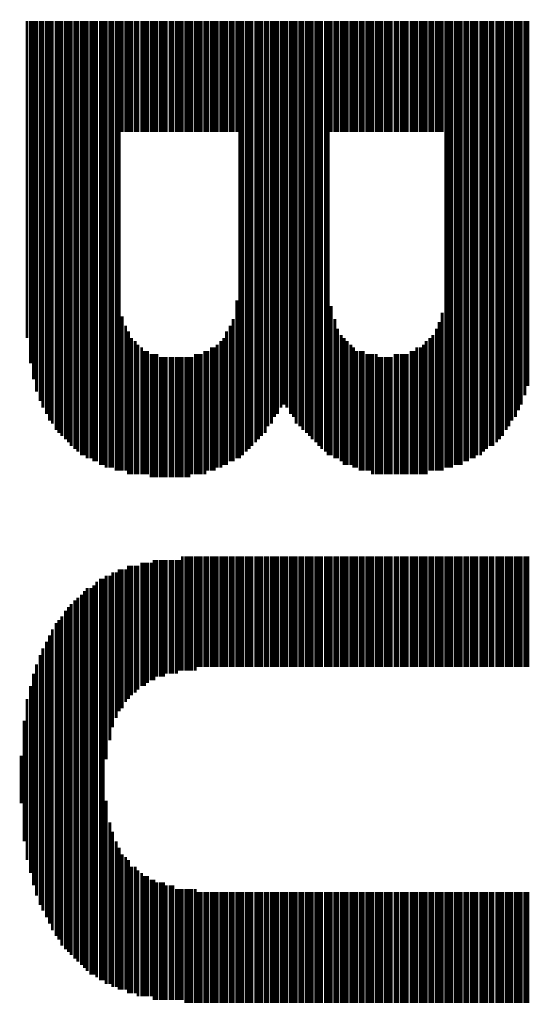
# Model space of a CAD drawing. Extents: x -3.7 to 63.4, y -6.5 to 53.7.
# Tile 62 of 74: x 57.6 to 59.4, y 34.5 to 37.9. Entities that reach past the tile are written whole.
import ezdxf

# ---------------------------------------------------------------- set-up
doc = ezdxf.new("R2010")
doc.units = 0
doc.layers.add('PI_5_CLICK_SHIELD_V100A_GTO', color=11, linetype='CONTINUOUS')

msp = doc.modelspace()

# ---------------------------------------------------------------- linework, layer by layer
at = {"layer": 'PI_5_CLICK_SHIELD_V100A_GTO', "const_width": 0.01016}
for points in [[(57.62244, 36.80714), (57.62244, 37.91712)], [(57.63514, 36.71824), (57.63514, 37.91712)], [(57.6453, 36.66236), (57.6453, 37.91712)], [(57.65546, 36.61918), (57.65546, 37.91712)], [(57.66816, 36.58616), (57.66816, 37.91712)], [(57.67832, 36.5633), (57.67832, 37.91712)], [(57.69102, 36.54044), (57.69102, 37.91712)], [(57.70118, 36.51758), (57.70118, 37.91712)], [(57.71134, 36.50742), (57.71134, 37.91712)], [(57.72404, 36.48456), (57.72404, 37.91712)], [(57.7342, 36.4744), (57.7342, 37.91712)], [(57.74436, 36.46424), (57.74436, 37.91712)], [(57.75706, 36.45154), (57.75706, 37.91712)], [(57.76722, 36.44138), (57.76722, 37.91712)], [(57.77738, 36.42868), (57.77738, 37.91712)], [(57.79008, 36.41852), (57.79008, 37.91712)], [(57.80024, 36.40836), (57.80024, 37.91712)], [(57.81294, 36.39566), (57.81294, 37.91712)], [(57.8231, 36.39566), (57.8231, 37.91712)], [(57.83326, 36.3855), (57.83326, 37.91712)], [(57.84596, 36.3855), (57.84596, 37.91712)], [(57.85612, 36.37534), (57.85612, 37.91712)], [(57.86628, 36.37534), (57.86628, 37.91712)], [(57.87898, 36.36264), (57.87898, 37.91712)], [(57.88914, 36.36264), (57.88914, 37.91712)], [(57.8993, 36.35248), (57.8993, 37.91712)], [(57.912, 36.35248), (57.912, 37.91712)], [(57.92216, 36.35248), (57.92216, 37.91712)], [(57.93486, 36.34232), (57.93486, 37.91712)], [(57.94502, 36.34232), (57.94502, 37.91712)], [(57.95518, 37.5285), (57.95518, 37.91712)], [(57.96788, 37.5285), (57.96788, 37.91712)], [(57.97804, 37.5285), (57.97804, 37.91712)], [(57.9882, 37.5285), (57.9882, 37.91712)], [(58.0009, 37.5285), (58.0009, 37.91712)], [(58.01106, 37.5285), (58.01106, 37.91712)], [(58.02376, 37.5285), (58.02376, 37.91712)], [(58.03392, 37.5285), (58.03392, 37.91712)], [(58.04408, 37.5285), (58.04408, 37.91712)], [(58.05678, 37.5285), (58.05678, 37.91712)], [(58.06694, 37.5285), (58.06694, 37.91712)], [(58.0771, 37.5285), (58.0771, 37.91712)], [(58.0898, 37.5285), (58.0898, 37.91712)], [(58.09996, 37.5285), (58.09996, 37.91712)], [(58.11012, 37.5285), (58.11012, 37.91712)], [(58.12282, 37.5285), (58.12282, 37.91712)], [(58.13298, 37.5285), (58.13298, 37.91712)], [(58.14568, 37.5285), (58.14568, 37.91712)], [(58.15584, 37.5285), (58.15584, 37.91712)], [(58.166, 37.5285), (58.166, 37.91712)], [(58.1787, 37.5285), (58.1787, 37.91712)], [(58.18886, 37.5285), (58.18886, 37.91712)], [(58.19902, 37.5285), (58.19902, 37.91712)], [(58.21172, 37.5285), (58.21172, 37.91712)], [(58.22188, 37.5285), (58.22188, 37.91712)], [(58.23204, 37.5285), (58.23204, 37.91712)], [(58.24474, 37.5285), (58.24474, 37.91712)], [(58.2549, 37.5285), (58.2549, 37.91712)], [(58.2676, 37.5285), (58.2676, 37.91712)], [(58.27776, 37.5285), (58.27776, 37.91712)], [(58.28792, 37.5285), (58.28792, 37.91712)], [(58.30062, 37.5285), (58.30062, 37.91712)], [(58.31078, 37.5285), (58.31078, 37.91712)], [(58.32094, 37.5285), (58.32094, 37.91712)], [(58.33364, 37.5285), (58.33364, 37.91712)], [(58.3438, 37.5285), (58.3438, 37.91712)], [(58.3565, 37.5285), (58.3565, 37.91712)], [(58.36666, 36.3855), (58.36666, 37.91712)], [(58.37682, 36.39566), (58.37682, 37.91712)], [(58.38952, 36.40836), (58.38952, 37.91712)], [(58.39968, 36.41852), (58.39968, 37.91712)], [(58.40984, 36.42868), (58.40984, 37.91712)], [(58.42254, 36.44138), (58.42254, 37.91712)], [(58.4327, 36.45154), (58.4327, 37.91712)], [(58.44286, 36.46424), (58.44286, 37.91712)], [(58.45556, 36.4744), (58.45556, 37.91712)], [(58.46572, 36.49726), (58.46572, 37.91712)], [(58.47842, 36.50742), (58.47842, 37.91712)], [(58.48858, 36.53028), (58.48858, 37.91712)], [(58.49874, 36.54044), (58.49874, 37.91712)], [(58.51144, 36.5633), (58.51144, 37.91712)], [(58.5216, 36.57346), (58.5216, 37.91712)], [(58.53176, 36.5633), (58.53176, 37.91712)], [(58.54446, 36.54044), (58.54446, 37.91712)], [(58.55462, 36.53028), (58.55462, 37.91712)], [(58.56478, 36.50742), (58.56478, 37.91712)], [(58.57748, 36.49726), (58.57748, 37.91712)], [(58.58764, 36.48456), (58.58764, 37.91712)], [(58.60034, 36.4744), (58.60034, 37.91712)], [(58.6105, 36.46424), (58.6105, 37.91712)], [(58.62066, 36.45154), (58.62066, 37.91712)], [(58.63336, 36.44138), (58.63336, 37.91712)], [(58.64352, 36.42868), (58.64352, 37.91712)], [(58.65368, 36.41852), (58.65368, 37.91712)], [(58.66638, 36.40836), (58.66638, 37.91712)], [(58.67654, 36.39566), (58.67654, 37.91712)], [(58.6867, 37.5285), (58.6867, 37.91712)], [(58.6994, 37.5285), (58.6994, 37.91712)], [(58.70956, 37.5285), (58.70956, 37.91712)], [(58.72226, 37.5285), (58.72226, 37.91712)], [(58.73242, 37.5285), (58.73242, 37.91712)], [(58.74258, 37.5285), (58.74258, 37.91712)], [(58.75528, 37.5285), (58.75528, 37.91712)], [(58.76544, 37.5285), (58.76544, 37.91712)], [(58.7756, 37.5285), (58.7756, 37.91712)], [(58.7883, 37.5285), (58.7883, 37.91712)], [(58.79846, 37.5285), (58.79846, 37.91712)], [(58.81116, 37.5285), (58.81116, 37.91712)], [(58.82132, 37.5285), (58.82132, 37.91712)], [(58.83148, 37.5285), (58.83148, 37.91712)], [(58.84418, 37.5285), (58.84418, 37.91712)], [(58.85434, 37.5285), (58.85434, 37.91712)], [(58.8645, 37.5285), (58.8645, 37.91712)], [(58.8772, 37.5285), (58.8772, 37.91712)], [(58.88736, 37.5285), (58.88736, 37.91712)], [(58.89752, 37.5285), (58.89752, 37.91712)], [(58.91022, 37.5285), (58.91022, 37.91712)], [(58.92038, 37.5285), (58.92038, 37.91712)], [(58.93308, 37.5285), (58.93308, 37.91712)], [(58.94324, 37.5285), (58.94324, 37.91712)], [(58.9534, 37.5285), (58.9534, 37.91712)], [(58.9661, 37.5285), (58.9661, 37.91712)], [(58.97626, 37.5285), (58.97626, 37.91712)], [(58.98642, 37.5285), (58.98642, 37.91712)], [(58.99912, 37.5285), (58.99912, 37.91712)], [(59.00928, 37.5285), (59.00928, 37.91712)], [(59.01944, 37.5285), (59.01944, 37.91712)], [(59.03214, 37.5285), (59.03214, 37.91712)], [(59.0423, 37.5285), (59.0423, 37.91712)], [(59.055, 37.5285), (59.055, 37.91712)], [(59.06516, 37.5285), (59.06516, 37.91712)], [(59.07532, 37.5285), (59.07532, 37.91712)], [(59.08802, 36.35248), (59.08802, 37.91712)], [(59.09818, 36.35248), (59.09818, 37.91712)], [(59.10834, 36.35248), (59.10834, 37.91712)], [(59.12104, 36.36264), (59.12104, 37.91712)], [(59.1312, 36.36264), (59.1312, 37.91712)], [(59.14136, 36.36264), (59.14136, 37.91712)], [(59.15406, 36.37534), (59.15406, 37.91712)], [(59.16422, 36.37534), (59.16422, 37.91712)], [(59.17692, 36.3855), (59.17692, 37.91712)], [(59.18708, 36.3855), (59.18708, 37.91712)], [(59.19724, 36.39566), (59.19724, 37.91712)], [(59.20994, 36.39566), (59.20994, 37.91712)], [(59.2201, 36.40836), (59.2201, 37.91712)], [(59.23026, 36.41852), (59.23026, 37.91712)], [(59.24296, 36.42868), (59.24296, 37.91712)], [(59.25312, 36.42868), (59.25312, 37.91712)], [(59.26582, 36.44138), (59.26582, 37.91712)], [(59.27598, 36.45154), (59.27598, 37.91712)], [(59.28614, 36.46424), (59.28614, 37.91712)], [(59.29884, 36.48456), (59.29884, 37.91712)], [(59.309, 36.49726), (59.309, 37.91712)], [(59.31916, 36.51758), (59.31916, 37.91712)], [(59.33186, 36.53028), (59.33186, 37.91712)], [(59.34202, 36.55314), (59.34202, 37.91712)], [(59.35218, 36.57346), (59.35218, 37.91712)], [(59.36488, 36.60648), (59.36488, 37.91712)], [(59.37504, 36.6395), (59.37504, 37.91712)], [(58.3565, 36.3855), (58.3565, 36.93922)], [(58.6867, 36.39566), (58.6867, 36.9189)], [(57.95518, 36.34232), (57.95518, 36.88334)], [(58.3438, 36.37534), (58.3438, 36.87318)], [(58.6994, 36.3855), (58.6994, 36.87318)], [(59.07532, 36.34232), (59.07532, 36.89604)], [(57.96788, 36.34232), (57.96788, 36.85032)], [(58.33364, 36.37534), (58.33364, 36.85032)], [(58.70956, 36.3855), (58.70956, 36.84016)], [(59.055, 36.34232), (59.055, 36.84016)], [(59.06516, 36.34232), (59.06516, 36.86302)], [(57.97804, 36.32962), (57.97804, 36.83)], [(57.9882, 36.32962), (57.9882, 36.80714)], [(58.31078, 36.36264), (58.31078, 36.80714)], [(58.32094, 36.36264), (58.32094, 36.83)], [(58.72226, 36.37534), (58.72226, 36.8173)], [(58.73242, 36.36264), (58.73242, 36.80714)], [(59.03214, 36.34232), (59.03214, 36.80714)], [(59.0423, 36.34232), (59.0423, 36.8173)], [(58.0009, 36.32962), (58.0009, 36.79698)], [(58.01106, 36.32962), (58.01106, 36.78428)], [(58.02376, 36.32962), (58.02376, 36.77412)], [(58.2676, 36.34232), (58.2676, 36.77412)], [(58.27776, 36.34232), (58.27776, 36.77412)], [(58.28792, 36.35248), (58.28792, 36.78428)], [(58.30062, 36.35248), (58.30062, 36.79698)], [(58.74258, 36.36264), (58.74258, 36.79698)], [(58.75528, 36.36264), (58.75528, 36.78428)], [(58.76544, 36.35248), (58.76544, 36.77412)], [(58.98642, 36.32962), (58.98642, 36.77412)], [(58.99912, 36.32962), (58.99912, 36.77412)], [(59.00928, 36.32962), (59.00928, 36.78428)], [(59.01944, 36.32962), (59.01944, 36.79698)], [(58.03392, 36.32962), (58.03392, 36.76142)], [(58.04408, 36.32962), (58.04408, 36.76142)], [(58.05678, 36.31946), (58.05678, 36.75126)], [(58.06694, 36.31946), (58.06694, 36.75126)], [(58.0771, 36.31946), (58.0771, 36.75126)], [(58.0898, 36.31946), (58.0898, 36.7411)], [(58.09996, 36.31946), (58.09996, 36.7411)], [(58.11012, 36.31946), (58.11012, 36.7411)], [(58.12282, 36.31946), (58.12282, 36.7411)], [(58.13298, 36.31946), (58.13298, 36.7411)], [(58.14568, 36.31946), (58.14568, 36.7411)], [(58.15584, 36.31946), (58.15584, 36.7411)], [(58.166, 36.31946), (58.166, 36.7411)], [(58.1787, 36.31946), (58.1787, 36.7411)], [(58.18886, 36.31946), (58.18886, 36.7411)], [(58.19902, 36.32962), (58.19902, 36.7411)], [(58.21172, 36.32962), (58.21172, 36.75126)], [(58.22188, 36.32962), (58.22188, 36.75126)], [(58.23204, 36.32962), (58.23204, 36.75126)], [(58.24474, 36.32962), (58.24474, 36.76142)], [(58.2549, 36.34232), (58.2549, 36.76142)], [(58.7756, 36.35248), (58.7756, 36.76142)], [(58.7883, 36.34232), (58.7883, 36.76142)], [(58.79846, 36.34232), (58.79846, 36.76142)], [(58.81116, 36.34232), (58.81116, 36.75126)], [(58.82132, 36.34232), (58.82132, 36.75126)], [(58.83148, 36.32962), (58.83148, 36.75126)], [(58.84418, 36.32962), (58.84418, 36.75126)], [(58.85434, 36.32962), (58.85434, 36.7411)], [(58.8645, 36.32962), (58.8645, 36.7411)], [(58.8772, 36.32962), (58.8772, 36.7411)], [(58.88736, 36.32962), (58.88736, 36.7411)], [(58.89752, 36.32962), (58.89752, 36.7411)], [(58.91022, 36.32962), (58.91022, 36.75126)], [(58.92038, 36.32962), (58.92038, 36.75126)], [(58.93308, 36.32962), (58.93308, 36.75126)], [(58.94324, 36.32962), (58.94324, 36.75126)], [(58.9534, 36.32962), (58.9534, 36.75126)], [(58.9661, 36.32962), (58.9661, 36.76142)], [(58.97626, 36.32962), (58.97626, 36.76142)], [(58.166, 35.64128), (58.166, 36.0426)], [(58.1787, 35.64128), (58.1787, 36.0426)], [(58.18886, 35.64128), (58.18886, 36.0426)], [(58.19902, 35.64128), (58.19902, 36.0426)], [(58.21172, 35.64128), (58.21172, 36.0426)], [(58.22188, 35.65398), (58.22188, 36.0426)], [(58.23204, 35.65398), (58.23204, 36.0426)], [(58.24474, 35.65398), (58.24474, 36.0426)], [(58.2549, 35.65398), (58.2549, 36.0426)], [(58.2676, 35.65398), (58.2676, 36.0426)], [(58.27776, 35.65398), (58.27776, 36.0426)], [(58.28792, 35.65398), (58.28792, 36.0426)], [(58.30062, 35.65398), (58.30062, 36.0426)], [(58.31078, 35.65398), (58.31078, 36.0426)], [(58.32094, 35.65398), (58.32094, 36.0426)], [(58.33364, 35.65398), (58.33364, 36.0426)], [(58.3438, 35.65398), (58.3438, 36.0426)], [(58.3565, 35.65398), (58.3565, 36.0426)], [(58.36666, 35.65398), (58.36666, 36.0426)], [(58.37682, 35.65398), (58.37682, 36.0426)], [(58.38952, 35.65398), (58.38952, 36.0426)], [(58.39968, 35.65398), (58.39968, 36.0426)], [(58.40984, 35.65398), (58.40984, 36.0426)], [(58.42254, 35.65398), (58.42254, 36.0426)], [(58.4327, 35.65398), (58.4327, 36.0426)], [(58.44286, 35.65398), (58.44286, 36.0426)], [(58.45556, 35.65398), (58.45556, 36.0426)], [(58.46572, 35.65398), (58.46572, 36.0426)], [(58.47842, 35.65398), (58.47842, 36.0426)], [(58.48858, 35.65398), (58.48858, 36.0426)], [(58.49874, 35.65398), (58.49874, 36.0426)], [(58.51144, 35.65398), (58.51144, 36.0426)], [(58.5216, 35.65398), (58.5216, 36.0426)], [(58.53176, 35.65398), (58.53176, 36.0426)], [(58.54446, 35.65398), (58.54446, 36.0426)], [(58.55462, 35.65398), (58.55462, 36.0426)], [(58.56478, 35.65398), (58.56478, 36.0426)], [(58.57748, 35.65398), (58.57748, 36.0426)], [(58.58764, 35.65398), (58.58764, 36.0426)], [(58.60034, 35.65398), (58.60034, 36.0426)], [(58.6105, 35.65398), (58.6105, 36.0426)], [(58.62066, 35.65398), (58.62066, 36.0426)], [(58.63336, 35.65398), (58.63336, 36.0426)], [(58.64352, 35.65398), (58.64352, 36.0426)], [(58.65368, 35.65398), (58.65368, 36.0426)], [(58.66638, 35.65398), (58.66638, 36.0426)], [(58.67654, 35.65398), (58.67654, 36.0426)], [(58.6867, 35.65398), (58.6867, 36.0426)], [(58.6994, 35.65398), (58.6994, 36.0426)], [(58.70956, 35.65398), (58.70956, 36.0426)], [(58.72226, 35.65398), (58.72226, 36.0426)], [(58.73242, 35.65398), (58.73242, 36.0426)], [(58.74258, 35.65398), (58.74258, 36.0426)], [(58.75528, 35.65398), (58.75528, 36.0426)], [(58.76544, 35.65398), (58.76544, 36.0426)], [(58.7756, 35.65398), (58.7756, 36.0426)], [(58.7883, 35.65398), (58.7883, 36.0426)], [(58.79846, 35.65398), (58.79846, 36.0426)], [(58.81116, 35.65398), (58.81116, 36.0426)], [(58.82132, 35.65398), (58.82132, 36.0426)], [(58.83148, 35.65398), (58.83148, 36.0426)], [(58.84418, 35.65398), (58.84418, 36.0426)], [(58.85434, 35.65398), (58.85434, 36.0426)], [(58.8645, 35.65398), (58.8645, 36.0426)], [(58.8772, 35.65398), (58.8772, 36.0426)], [(58.88736, 35.65398), (58.88736, 36.0426)], [(58.89752, 35.65398), (58.89752, 36.0426)], [(58.91022, 35.65398), (58.91022, 36.0426)], [(58.92038, 35.65398), (58.92038, 36.0426)], [(58.93308, 35.65398), (58.93308, 36.0426)], [(58.94324, 35.65398), (58.94324, 36.0426)], [(58.9534, 35.65398), (58.9534, 36.0426)], [(58.9661, 35.65398), (58.9661, 36.0426)], [(58.97626, 35.65398), (58.97626, 36.0426)], [(58.98642, 35.65398), (58.98642, 36.0426)], [(58.99912, 35.65398), (58.99912, 36.0426)], [(59.00928, 35.65398), (59.00928, 36.0426)], [(59.01944, 35.65398), (59.01944, 36.0426)], [(59.03214, 35.65398), (59.03214, 36.0426)], [(59.0423, 35.65398), (59.0423, 36.0426)], [(59.055, 35.65398), (59.055, 36.0426)], [(59.06516, 35.65398), (59.06516, 36.0426)], [(59.07532, 35.65398), (59.07532, 36.0426)], [(59.08802, 35.65398), (59.08802, 36.0426)], [(59.09818, 35.65398), (59.09818, 36.0426)], [(59.10834, 35.65398), (59.10834, 36.0426)], [(59.12104, 35.65398), (59.12104, 36.0426)], [(59.1312, 35.65398), (59.1312, 36.0426)], [(59.14136, 35.65398), (59.14136, 36.0426)], [(59.15406, 35.65398), (59.15406, 36.0426)], [(59.16422, 35.65398), (59.16422, 36.0426)], [(59.17692, 35.65398), (59.17692, 36.0426)], [(59.18708, 35.65398), (59.18708, 36.0426)], [(59.19724, 35.65398), (59.19724, 36.0426)], [(59.20994, 35.65398), (59.20994, 36.0426)], [(59.2201, 35.65398), (59.2201, 36.0426)], [(59.23026, 35.65398), (59.23026, 36.0426)], [(59.24296, 35.65398), (59.24296, 36.0426)], [(59.25312, 35.65398), (59.25312, 36.0426)], [(59.26582, 35.65398), (59.26582, 36.0426)], [(59.27598, 35.65398), (59.27598, 36.0426)], [(59.28614, 35.65398), (59.28614, 36.0426)], [(59.29884, 35.65398), (59.29884, 36.0426)], [(59.309, 35.65398), (59.309, 36.0426)], [(59.31916, 35.65398), (59.31916, 36.0426)], [(59.33186, 35.65398), (59.33186, 36.0426)], [(59.34202, 35.65398), (59.34202, 36.0426)], [(59.35218, 35.65398), (59.35218, 36.0426)], [(59.36488, 35.65398), (59.36488, 36.0426)], [(59.37504, 35.65398), (59.37504, 36.0426)], [(57.97804, 35.54222), (57.97804, 36.00958)], [(57.9882, 35.55492), (57.9882, 36.00958)], [(58.0009, 35.56508), (58.0009, 36.00958)], [(58.01106, 35.57524), (58.01106, 36.00958)], [(58.02376, 35.58794), (58.02376, 36.01974)], [(58.03392, 35.58794), (58.03392, 36.01974)], [(58.04408, 35.5981), (58.04408, 36.01974)], [(58.05678, 35.60826), (58.05678, 36.01974)], [(58.06694, 35.60826), (58.06694, 36.0299)], [(58.0771, 35.62096), (58.0771, 36.0299)], [(58.0898, 35.62096), (58.0898, 36.0299)], [(58.09996, 35.62096), (58.09996, 36.0299)], [(58.11012, 35.63112), (58.11012, 36.0299)], [(58.12282, 35.63112), (58.12282, 36.0299)], [(58.13298, 35.63112), (58.13298, 36.0299)], [(58.14568, 35.63112), (58.14568, 36.0299)], [(58.15584, 35.64128), (58.15584, 36.0299)], [(57.8993, 35.3314), (57.8993, 35.97402)], [(57.912, 35.39744), (57.912, 35.97402)], [(57.92216, 35.44316), (57.92216, 35.98672)], [(57.93486, 35.47618), (57.93486, 35.98672)], [(57.94502, 35.49904), (57.94502, 35.99688)], [(57.95518, 35.5092), (57.95518, 35.99688)], [(57.96788, 35.53206), (57.96788, 35.99688)], [(57.85612, 34.57702), (57.85612, 35.941)], [(57.86628, 34.56686), (57.86628, 35.9537)], [(57.87898, 34.5567), (57.87898, 35.96386)], [(57.88914, 34.5567), (57.88914, 35.96386)], [(57.81294, 34.61004), (57.81294, 35.90798)], [(57.8231, 34.59988), (57.8231, 35.92068)], [(57.83326, 34.58972), (57.83326, 35.93084)], [(57.84596, 34.57702), (57.84596, 35.93084)], [(57.77738, 34.6456), (57.77738, 35.87496)], [(57.79008, 34.6329), (57.79008, 35.88766)], [(57.80024, 34.62274), (57.80024, 35.89782)], [(57.75706, 34.66592), (57.75706, 35.8521)], [(57.76722, 34.65576), (57.76722, 35.8648)], [(57.72404, 34.71164), (57.72404, 35.80892)], [(57.7342, 34.69894), (57.7342, 35.81908)], [(57.74436, 34.67862), (57.74436, 35.83178)], [(57.70118, 34.75482), (57.70118, 35.76574)], [(57.71134, 34.73196), (57.71134, 35.78606)], [(57.69102, 34.77768), (57.69102, 35.74288)], [(57.66816, 34.82086), (57.66816, 35.69716)], [(57.67832, 34.80054), (57.67832, 35.72002)], [(57.65546, 34.85388), (57.65546, 35.66414)], [(57.6453, 34.88944), (57.6453, 35.63112)], [(57.63514, 34.93262), (57.63514, 35.58794)], [(57.62244, 34.97834), (57.62244, 35.54222)], [(57.61228, 35.04438), (57.61228, 35.46602)], [(57.60212, 35.17646), (57.60212, 35.3441)], [(57.8993, 34.544), (57.8993, 35.18662)], [(57.912, 34.544), (57.912, 35.11042)], [(57.92216, 34.53384), (57.92216, 35.0774)], [(57.93486, 34.53384), (57.93486, 35.04438)], [(57.94502, 34.52368), (57.94502, 35.02152)], [(57.95518, 34.52368), (57.95518, 34.99866)], [(57.96788, 34.52368), (57.96788, 34.9885)], [(57.97804, 34.51098), (57.97804, 34.97834)], [(57.9882, 34.51098), (57.9882, 34.95548)], [(58.0009, 34.51098), (58.0009, 34.95548)], [(58.01106, 34.50082), (58.01106, 34.94278)], [(58.02376, 34.50082), (58.02376, 34.93262)], [(58.03392, 34.50082), (58.03392, 34.92246)], [(58.04408, 34.50082), (58.04408, 34.92246)], [(58.05678, 34.50082), (58.05678, 34.90976)], [(58.06694, 34.48812), (58.06694, 34.90976)], [(58.0771, 34.48812), (58.0771, 34.8996)], [(58.0898, 34.48812), (58.0898, 34.8996)], [(58.09996, 34.48812), (58.09996, 34.8996)], [(58.11012, 34.48812), (58.11012, 34.88944)], [(58.12282, 34.48812), (58.12282, 34.88944)], [(58.13298, 34.48812), (58.13298, 34.88944)], [(58.14568, 34.48812), (58.14568, 34.87674)], [(58.15584, 34.48812), (58.15584, 34.87674)], [(58.166, 34.48812), (58.166, 34.87674)], [(58.1787, 34.47796), (58.1787, 34.87674)], [(58.18886, 34.47796), (58.18886, 34.87674)], [(58.19902, 34.47796), (58.19902, 34.87674)], [(58.21172, 34.47796), (58.21172, 34.87674)], [(58.22188, 34.47796), (58.22188, 34.86658)], [(58.23204, 34.47796), (58.23204, 34.86658)], [(58.24474, 34.47796), (58.24474, 34.86658)], [(58.2549, 34.47796), (58.2549, 34.86658)], [(58.2676, 34.47796), (58.2676, 34.86658)], [(58.27776, 34.47796), (58.27776, 34.86658)], [(58.28792, 34.47796), (58.28792, 34.86658)], [(58.30062, 34.47796), (58.30062, 34.86658)], [(58.31078, 34.47796), (58.31078, 34.86658)], [(58.32094, 34.47796), (58.32094, 34.86658)], [(58.33364, 34.47796), (58.33364, 34.86658)], [(58.3438, 34.47796), (58.3438, 34.86658)], [(58.3565, 34.47796), (58.3565, 34.86658)], [(58.36666, 34.47796), (58.36666, 34.86658)], [(58.37682, 34.47796), (58.37682, 34.86658)], [(58.38952, 34.47796), (58.38952, 34.86658)], [(58.39968, 34.47796), (58.39968, 34.86658)], [(58.40984, 34.47796), (58.40984, 34.86658)], [(58.42254, 34.47796), (58.42254, 34.86658)], [(58.4327, 34.47796), (58.4327, 34.86658)], [(58.44286, 34.47796), (58.44286, 34.86658)], [(58.45556, 34.47796), (58.45556, 34.86658)], [(58.46572, 34.47796), (58.46572, 34.86658)], [(58.47842, 34.47796), (58.47842, 34.86658)], [(58.48858, 34.47796), (58.48858, 34.86658)], [(58.49874, 34.47796), (58.49874, 34.86658)], [(58.51144, 34.47796), (58.51144, 34.86658)], [(58.5216, 34.47796), (58.5216, 34.86658)], [(58.53176, 34.47796), (58.53176, 34.86658)], [(58.54446, 34.47796), (58.54446, 34.86658)], [(58.55462, 34.47796), (58.55462, 34.86658)], [(58.56478, 34.47796), (58.56478, 34.86658)], [(58.57748, 34.47796), (58.57748, 34.86658)], [(58.58764, 34.47796), (58.58764, 34.86658)], [(58.60034, 34.47796), (58.60034, 34.86658)], [(58.6105, 34.47796), (58.6105, 34.86658)], [(58.62066, 34.47796), (58.62066, 34.86658)], [(58.63336, 34.47796), (58.63336, 34.86658)], [(58.64352, 34.47796), (58.64352, 34.86658)], [(58.65368, 34.47796), (58.65368, 34.86658)], [(58.66638, 34.47796), (58.66638, 34.86658)], [(58.67654, 34.47796), (58.67654, 34.86658)], [(58.6867, 34.47796), (58.6867, 34.86658)], [(58.6994, 34.47796), (58.6994, 34.86658)], [(58.70956, 34.47796), (58.70956, 34.86658)], [(58.72226, 34.47796), (58.72226, 34.86658)], [(58.73242, 34.47796), (58.73242, 34.86658)], [(58.74258, 34.47796), (58.74258, 34.86658)], [(58.75528, 34.47796), (58.75528, 34.86658)], [(58.76544, 34.47796), (58.76544, 34.86658)], [(58.7756, 34.47796), (58.7756, 34.86658)], [(58.7883, 34.47796), (58.7883, 34.86658)], [(58.79846, 34.47796), (58.79846, 34.86658)], [(58.81116, 34.47796), (58.81116, 34.86658)], [(58.82132, 34.47796), (58.82132, 34.86658)], [(58.83148, 34.47796), (58.83148, 34.86658)], [(58.84418, 34.47796), (58.84418, 34.86658)], [(58.85434, 34.47796), (58.85434, 34.86658)], [(58.8645, 34.47796), (58.8645, 34.86658)], [(58.8772, 34.47796), (58.8772, 34.86658)], [(58.88736, 34.47796), (58.88736, 34.86658)], [(58.89752, 34.47796), (58.89752, 34.86658)], [(58.91022, 34.47796), (58.91022, 34.86658)], [(58.92038, 34.47796), (58.92038, 34.86658)], [(58.93308, 34.47796), (58.93308, 34.86658)], [(58.94324, 34.47796), (58.94324, 34.86658)], [(58.9534, 34.47796), (58.9534, 34.86658)], [(58.9661, 34.47796), (58.9661, 34.86658)], [(58.97626, 34.47796), (58.97626, 34.86658)], [(58.98642, 34.47796), (58.98642, 34.86658)], [(58.99912, 34.47796), (58.99912, 34.86658)], [(59.00928, 34.47796), (59.00928, 34.86658)], [(59.01944, 34.47796), (59.01944, 34.86658)], [(59.03214, 34.47796), (59.03214, 34.86658)], [(59.0423, 34.47796), (59.0423, 34.86658)], [(59.055, 34.47796), (59.055, 34.86658)], [(59.06516, 34.47796), (59.06516, 34.86658)], [(59.07532, 34.47796), (59.07532, 34.86658)], [(59.08802, 34.47796), (59.08802, 34.86658)], [(59.09818, 34.47796), (59.09818, 34.86658)], [(59.10834, 34.47796), (59.10834, 34.86658)], [(59.12104, 34.47796), (59.12104, 34.86658)], [(59.1312, 34.47796), (59.1312, 34.86658)], [(59.14136, 34.47796), (59.14136, 34.86658)], [(59.15406, 34.47796), (59.15406, 34.86658)], [(59.16422, 34.47796), (59.16422, 34.86658)], [(59.17692, 34.47796), (59.17692, 34.86658)], [(59.18708, 34.47796), (59.18708, 34.86658)], [(59.19724, 34.47796), (59.19724, 34.86658)], [(59.20994, 34.47796), (59.20994, 34.86658)], [(59.2201, 34.47796), (59.2201, 34.86658)], [(59.23026, 34.47796), (59.23026, 34.86658)], [(59.24296, 34.47796), (59.24296, 34.86658)], [(59.25312, 34.47796), (59.25312, 34.86658)], [(59.26582, 34.47796), (59.26582, 34.86658)], [(59.27598, 34.47796), (59.27598, 34.86658)], [(59.28614, 34.47796), (59.28614, 34.86658)], [(59.29884, 34.47796), (59.29884, 34.86658)], [(59.309, 34.47796), (59.309, 34.86658)], [(59.31916, 34.47796), (59.31916, 34.86658)], [(59.33186, 34.47796), (59.33186, 34.86658)], [(59.34202, 34.47796), (59.34202, 34.86658)], [(59.35218, 34.47796), (59.35218, 34.86658)], [(59.36488, 34.47796), (59.36488, 34.86658)], [(59.37504, 34.47796), (59.37504, 34.86658)]]:
    msp.add_lwpolyline(points, dxfattribs=at)

doc.saveas('drawing.dxf')
